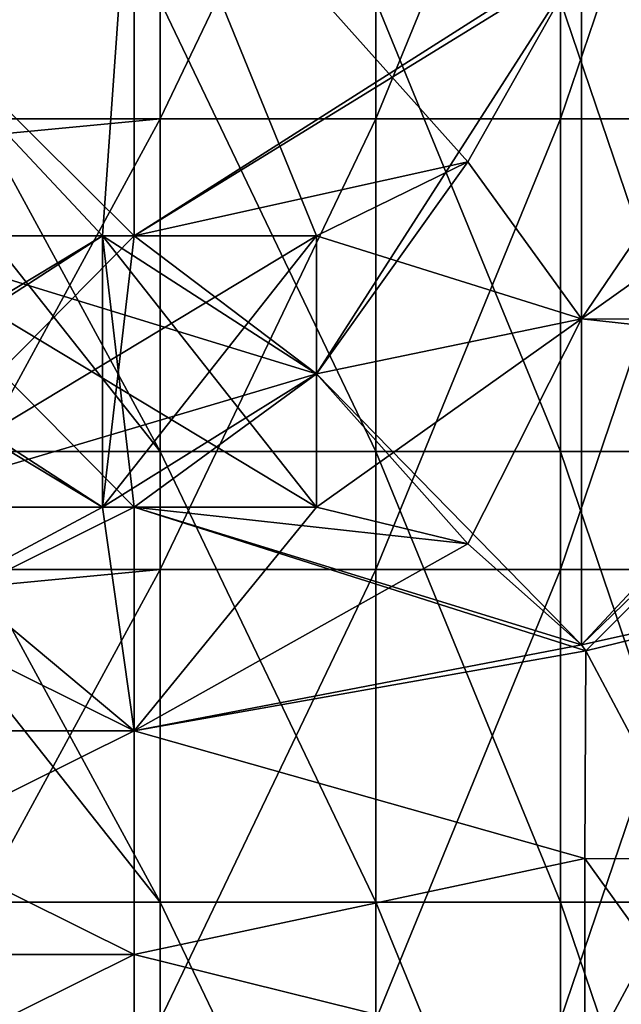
# Model space of a CAD drawing. Header units: millimetres. Extents: x -71 to 126, y -35 to 75.
# Tile 47 of 178: x -20.46 to -16.45, y -12.58 to -6.01. Entities that reach past the tile are written whole.
import ezdxf

# ---------------------------------------------------------------- set-up
doc = ezdxf.new("R2010")
doc.units = ezdxf.units.MM
doc.header["$LTSCALE"] = 52.536866
for name, color, linetype in [('358', 7, 'CONTINUOUS'), ('359', 7, 'CONTINUOUS'), ('360', 7, 'CONTINUOUS'), ('363', 7, 'CONTINUOUS'), ('364', 7, 'CONTINUOUS'), ('365', 7, 'CONTINUOUS'), ('367', 7, 'CONTINUOUS'), ('370', 7, 'CONTINUOUS'), ('395', 7, 'CONTINUOUS'), ('396', 7, 'CONTINUOUS'), ('397', 7, 'CONTINUOUS'), ('400', 7, 'CONTINUOUS'), ('401', 7, 'CONTINUOUS'), ('402', 7, 'CONTINUOUS'), ('404', 7, 'CONTINUOUS'), ('407', 7, 'CONTINUOUS'), ('413', 7, 'CONTINUOUS'), ('5', 7, 'CONTINUOUS')]:
    doc.layers.add(name, color=color, linetype=linetype)

msp = doc.modelspace()

# ---------------------------------------------------------------- linework, layer by layer
at = {"layer": '358', "linetype": 'Continuous'}
for points in [[(-19.7002, -10.7542, -63.6268), (-19.7002, -9.2634, -61.0446), (-22.7032, -10.7542, -63.6268), (-19.7002, -10.7542, -63.6268)], [(-22.7032, -10.7542, -63.6268), (-19.7002, -9.2634, -61.0446), (-21.4855, -9.2634, -61.0446), (-22.7032, -10.7542, -63.6268)], [(-19.7002, -9.2634, -61.0446), (-19.7002, -10.7542, -63.6268), (-18.4855, -9.2634, -61.0446), (-19.7002, -9.2634, -61.0446)], [(-18.4855, -9.2634, -61.0446), (-19.7002, -10.7542, -63.6268), (-17.476, -9.509, -61.4701), (-18.4855, -9.2634, -61.0446)], [(-17.476, -9.509, -61.4701), (-19.7002, -10.7542, -63.6268), (-16.7178, -10.1811, -62.6341), (-17.476, -9.509, -61.4701)], [(-16.7178, -10.1811, -62.6341), (-19.7002, -10.7542, -63.6268), (-16.6903, -10.2204, -62.7023), (-16.7178, -10.1811, -62.6341)], [(-16.6903, -10.2204, -62.7023), (-19.7002, -10.7542, -63.6268), (-16.6972, -11.6049, -65.1003), (-16.6903, -10.2204, -62.7023)], [(-16.6903, -10.2204, -62.7023), (-16.6972, -11.6049, -65.1003), (-15.9525, -11.6084, -65.1063), (-16.6903, -10.2204, -62.7023)], [(-19.7002, -12.245, -66.2089), (-19.7002, -10.7542, -63.6268), (-22.7032, -12.245, -66.2089), (-19.7002, -12.245, -66.2089)], [(-22.7032, -12.245, -66.2089), (-19.7002, -10.7542, -63.6268), (-22.7032, -10.7542, -63.6268), (-22.7032, -12.245, -66.2089)], [(-19.7002, -10.7542, -63.6268), (-19.7002, -12.245, -66.2089), (-16.6972, -11.6049, -65.1003), (-19.7002, -10.7542, -63.6268)], [(-16.6972, -11.6049, -65.1003), (-19.7002, -12.245, -66.2089), (-16.6972, -12.9904, -67.5), (-16.6972, -11.6049, -65.1003)], [(-16.6972, -11.6049, -65.1003), (-16.6972, -12.9904, -67.5), (-15.9525, -11.6084, -65.1063), (-16.6972, -11.6049, -65.1003)], [(-15.9525, -11.6084, -65.1063), (-16.6972, -12.9904, -67.5), (-15.7, -12.9902, -67.4997), (-15.9525, -11.6084, -65.1063)], [(-19.7002, -13.7358, -68.7911), (-19.7002, -12.245, -66.2089), (-22.7032, -13.7358, -68.7911), (-19.7002, -13.7358, -68.7911)], [(-22.7032, -13.7358, -68.7911), (-19.7002, -12.245, -66.2089), (-22.7032, -12.245, -66.2089), (-22.7032, -13.7358, -68.7911)], [(-19.7002, -12.245, -66.2089), (-19.7002, -13.7358, -68.7911), (-16.6972, -12.9904, -67.5), (-19.7002, -12.245, -66.2089)]]:
    msp.add_3dface(points, dxfattribs=at)
at = {"layer": '359', "linetype": 'Continuous'}
for points in [[(-21.4855, -9.2634, -88.9554), (-19.7002, -10.7542, -86.3732), (-22.7032, -9.2634, -88.9554), (-21.4855, -9.2634, -88.9554)], [(-22.7032, -9.2634, -88.9554), (-19.7002, -10.7542, -86.3732), (-22.7032, -10.7542, -86.3732), (-22.7032, -9.2634, -88.9554)], [(-19.7002, -9.2634, -88.9554), (-19.7002, -10.7542, -86.3732), (-21.4855, -9.2634, -88.9554), (-19.7002, -9.2634, -88.9554)], [(-19.7002, -9.2634, -88.9554), (-18.4855, -9.2634, -88.9554), (-17.476, -9.509, -88.5299), (-19.7002, -9.2634, -88.9554)], [(-19.7002, -10.7542, -86.3732), (-19.7002, -9.2634, -88.9554), (-16.6903, -10.2204, -87.2977), (-19.7002, -10.7542, -86.3732)], [(-16.6903, -10.2204, -87.2977), (-19.7002, -9.2634, -88.9554), (-16.7178, -10.1811, -87.3659), (-16.6903, -10.2204, -87.2977)], [(-16.7178, -10.1811, -87.3659), (-19.7002, -9.2634, -88.9554), (-17.476, -9.509, -88.5299), (-16.7178, -10.1811, -87.3659)], [(-16.6972, -11.6049, -84.8997), (-19.7002, -10.7542, -86.3732), (-16.6903, -10.2204, -87.2977), (-16.6972, -11.6049, -84.8997)], [(-16.6972, -11.6049, -84.8997), (-16.6903, -10.2204, -87.2977), (-15.9524, -11.6086, -84.8933), (-16.6972, -11.6049, -84.8997)], [(-19.7002, -10.7542, -86.3732), (-19.7002, -12.245, -83.7911), (-22.7032, -10.7542, -86.3732), (-19.7002, -10.7542, -86.3732)], [(-22.7032, -10.7542, -86.3732), (-19.7002, -12.245, -83.7911), (-22.7032, -12.245, -83.7911), (-22.7032, -10.7542, -86.3732)], [(-19.7002, -12.245, -83.7911), (-19.7002, -10.7542, -86.3732), (-16.6972, -11.6049, -84.8997), (-19.7002, -12.245, -83.7911)], [(-16.6972, -12.9904, -82.5), (-19.7002, -12.245, -83.7911), (-16.6972, -11.6049, -84.8997), (-16.6972, -12.9904, -82.5)], [(-16.6972, -12.9904, -82.5), (-16.6972, -11.6049, -84.8997), (-15.9524, -11.6086, -84.8933), (-16.6972, -12.9904, -82.5)], [(-16.6972, -12.9904, -82.5), (-15.9524, -11.6086, -84.8933), (-15.7, -12.9906, -82.4997), (-16.6972, -12.9904, -82.5)], [(-19.7002, -12.245, -83.7911), (-19.7002, -13.7358, -81.2089), (-22.7032, -12.245, -83.7911), (-19.7002, -12.245, -83.7911)], [(-22.7032, -12.245, -83.7911), (-19.7002, -13.7358, -81.2089), (-22.7032, -13.7358, -81.2089), (-22.7032, -12.245, -83.7911)], [(-19.7002, -13.7358, -81.2089), (-19.7002, -12.245, -83.7911), (-16.6972, -12.9904, -82.5), (-19.7002, -13.7358, -81.2089)]]:
    msp.add_3dface(points, dxfattribs=at)
at = {"layer": '360', "linetype": 'Continuous'}
for points in [[(-19.7002, -4.4724, -90), (-19.7002, -7.454, -90), (-22.7032, -4.4724, -90), (-19.7002, -4.4724, -90)], [(-22.7032, -4.4724, -90), (-19.7002, -7.454, -90), (-21.4855, -7.454, -90), (-22.7032, -4.4724, -90)], [(-19.7002, -7.454, -90), (-19.7002, -4.4724, -90), (-18.4855, -7.454, -90), (-19.7002, -7.454, -90)], [(-18.4855, -7.454, -90), (-19.7002, -4.4724, -90), (-17.476, -6.9627, -90), (-18.4855, -7.454, -90)], [(-17.476, -6.9627, -90), (-19.7002, -4.4724, -90), (-16.7178, -5.6186, -90), (-17.476, -6.9627, -90)]]:
    msp.add_3dface(points, dxfattribs=at)
at = {"layer": '363', "linetype": 'Continuous'}
for points in [[(-21.4855, -7.454, -60), (-19.7002, -4.4724, -60), (-22.7032, -7.454, -60), (-21.4855, -7.454, -60)], [(-22.7032, -7.454, -60), (-19.7002, -4.4724, -60), (-22.7032, -4.4724, -60), (-22.7032, -7.454, -60)], [(-19.7002, -7.454, -60), (-19.7002, -4.4724, -60), (-21.4855, -7.454, -60), (-19.7002, -7.454, -60)], [(-19.7002, -4.4724, -60), (-19.7002, -7.454, -60), (-16.6903, -5.5399, -60), (-19.7002, -4.4724, -60)], [(-16.6903, -5.5399, -60), (-19.7002, -7.454, -60), (-16.7178, -5.6186, -60), (-16.6903, -5.5399, -60)], [(-16.7178, -5.6186, -60), (-19.7002, -7.454, -60), (-17.476, -6.9627, -60), (-16.7178, -5.6186, -60)], [(-19.7002, -7.454, -60), (-18.4855, -7.454, -60), (-17.476, -6.9627, -60), (-19.7002, -7.454, -60)]]:
    msp.add_3dface(points, dxfattribs=at)
at = {"layer": '364', "linetype": 'Continuous'}
for points in [[(-21.4855, -9.2634, -61.0446), (-18.4855, -7.454, -60), (-19.7002, -7.454, -60), (-21.4855, -9.2634, -61.0446)], [(-18.4855, -7.454, -60), (-21.4855, -9.2634, -61.0446), (-18.4855, -8.375, -60.4941), (-18.4855, -7.454, -60)], [(-21.4855, -9.2634, -61.0446), (-19.7002, -7.454, -60), (-21.4855, -7.454, -60), (-21.4855, -9.2634, -61.0446)], [(-18.4855, -9.2634, -88.9554), (-19.7002, -9.2634, -88.9554), (-21.4855, -7.454, -90), (-18.4855, -9.2634, -88.9554)], [(-18.4855, -9.2634, -88.9554), (-21.4855, -7.454, -90), (-18.4855, -8.375, -89.5059), (-18.4855, -9.2634, -88.9554)], [(-19.7002, -9.2634, -88.9554), (-21.4855, -9.2634, -88.9554), (-21.4855, -7.454, -90), (-19.7002, -9.2634, -88.9554)], [(-21.4855, -7.454, -90), (-19.7002, -7.454, -90), (-18.4855, -8.375, -89.5059), (-21.4855, -7.454, -90)], [(-19.7002, -7.454, -90), (-18.4855, -7.454, -90), (-18.4855, -8.375, -89.5059), (-19.7002, -7.454, -90)], [(-21.4855, -9.2634, -61.0446), (-19.7002, -9.2634, -61.0446), (-18.4855, -8.375, -60.4941), (-21.4855, -9.2634, -61.0446)], [(-19.7002, -9.2634, -61.0446), (-18.4855, -9.2634, -61.0446), (-18.4855, -8.375, -60.4941), (-19.7002, -9.2634, -61.0446)]]:
    msp.add_3dface(points, dxfattribs=at)
at = {"layer": '365', "linetype": 'Continuous'}
for points in [[(-14.7, -5.0362, -88.0627), (-14.7, -6.5738, -87.3605), (-16.7178, -5.6186, -90), (-14.7, -5.0362, -88.0627)], [(-16.7178, -5.6186, -90), (-14.7, -6.5738, -87.3605), (-16.7178, -8.0089, -88.8718), (-16.7178, -5.6186, -90)], [(-14.7, -6.5738, -87.3605), (-14.7, -8.0158, -86.478), (-16.7178, -8.0089, -88.8718), (-14.7, -6.5738, -87.3605)], [(-14.7, -8.0158, -86.478), (-14.7, -8.2287, -86.3263), (-16.7178, -8.0089, -88.8718), (-14.7, -8.0158, -86.478)], [(-14.7, -8.2287, -86.3263), (-16.7178, -10.1811, -87.3659), (-16.7178, -8.0089, -88.8718), (-14.7, -8.2287, -86.3263)], [(-14.7, -8.2287, -86.3263), (-14.7, -9.734, -85.0621), (-16.7178, -10.1811, -87.3659), (-14.7, -8.2287, -86.3263)], [(-14.7, -9.734, -85.0621), (-16.6903, -10.2204, -87.2977), (-16.7178, -10.1811, -87.3659), (-14.7, -9.734, -85.0621)], [(-16.6903, -10.2204, -87.2977), (-14.7, -9.734, -85.0621), (-15.9524, -11.6086, -84.8933), (-16.6903, -10.2204, -87.2977)]]:
    msp.add_3dface(points, dxfattribs=at)
at = {"layer": '367', "linetype": 'Continuous'}
for points in [[(-14.7, -6.5738, -62.6395), (-14.7, -5.0362, -61.9373), (-16.7178, -8.0089, -61.1282), (-14.7, -6.5738, -62.6395)], [(-14.7, -5.0362, -61.9373), (-16.7178, -5.6186, -60), (-16.7178, -8.0089, -61.1282), (-14.7, -5.0362, -61.9373)], [(-14.7, -8.0158, -63.522), (-14.7, -6.5738, -62.6395), (-16.7178, -8.0089, -61.1282), (-14.7, -8.0158, -63.522)], [(-16.7178, -10.1811, -62.6341), (-14.7, -8.0158, -63.522), (-16.7178, -8.0089, -61.1282), (-16.7178, -10.1811, -62.6341)], [(-14.7, -8.2287, -63.6737), (-14.7, -8.0158, -63.522), (-16.7178, -10.1811, -62.6341), (-14.7, -8.2287, -63.6737)], [(-14.7, -8.2287, -63.6737), (-16.7178, -10.1811, -62.6341), (-16.6903, -10.2204, -62.7023), (-14.7, -8.2287, -63.6737)], [(-14.7, -9.734, -64.9379), (-14.7, -8.2287, -63.6737), (-16.6903, -10.2204, -62.7023), (-14.7, -9.734, -64.9379)], [(-14.7, -9.734, -64.9379), (-16.6903, -10.2204, -62.7023), (-15.9525, -11.6084, -65.1063), (-14.7, -9.734, -64.9379)]]:
    msp.add_3dface(points, dxfattribs=at)
at = {"layer": '370', "linetype": 'Continuous'}
for points in [[(-16.7178, -5.6186, -60), (-17.476, -6.9627, -60), (-18.4855, -8.375, -60.4941), (-16.7178, -5.6186, -60)], [(-16.7178, -5.6186, -60), (-18.4855, -8.375, -60.4941), (-16.7178, -8.0089, -61.1282), (-16.7178, -5.6186, -60)], [(-17.476, -6.9627, -90), (-16.7178, -5.6186, -90), (-16.7178, -8.0089, -88.8718), (-17.476, -6.9627, -90)], [(-18.4855, -7.454, -90), (-17.476, -6.9627, -90), (-16.7178, -8.0089, -88.8718), (-18.4855, -7.454, -90)], [(-17.476, -6.9627, -60), (-18.4855, -7.454, -60), (-18.4855, -8.375, -60.4941), (-17.476, -6.9627, -60)], [(-18.4855, -8.375, -89.5059), (-18.4855, -7.454, -90), (-16.7178, -8.0089, -88.8718), (-18.4855, -8.375, -89.5059)], [(-18.4855, -9.2634, -61.0446), (-17.476, -9.509, -61.4701), (-16.7178, -8.0089, -61.1282), (-18.4855, -9.2634, -61.0446)], [(-18.4855, -8.375, -60.4941), (-18.4855, -9.2634, -61.0446), (-16.7178, -8.0089, -61.1282), (-18.4855, -8.375, -60.4941)], [(-16.7178, -10.1811, -87.3659), (-18.4855, -8.375, -89.5059), (-16.7178, -8.0089, -88.8718), (-16.7178, -10.1811, -87.3659)], [(-17.476, -9.509, -61.4701), (-16.7178, -10.1811, -62.6341), (-16.7178, -8.0089, -61.1282), (-17.476, -9.509, -61.4701)], [(-17.476, -9.509, -88.5299), (-18.4855, -9.2634, -88.9554), (-18.4855, -8.375, -89.5059), (-17.476, -9.509, -88.5299)], [(-16.7178, -10.1811, -87.3659), (-17.476, -9.509, -88.5299), (-18.4855, -8.375, -89.5059), (-16.7178, -10.1811, -87.3659)]]:
    msp.add_3dface(points, dxfattribs=at)
at = {"layer": '395', "linetype": 'Continuous'}
for points in [[(-19.9115, -9.2634, 61.0446), (-19.7002, -10.7542, 63.6268), (-22.7032, -9.2634, 61.0446), (-19.9115, -9.2634, 61.0446)], [(-22.7032, -9.2634, 61.0446), (-19.7002, -10.7542, 63.6268), (-22.7032, -10.7542, 63.6268), (-22.7032, -9.2634, 61.0446)], [(-19.7002, -9.2634, 61.0446), (-19.7002, -10.7542, 63.6268), (-19.9115, -9.2634, 61.0446), (-19.7002, -9.2634, 61.0446)], [(-16.7178, -10.1811, 62.6341), (-16.6903, -10.2204, 62.7023), (-19.7002, -9.2634, 61.0446), (-16.7178, -10.1811, 62.6341)], [(-19.7002, -9.2634, 61.0446), (-16.6903, -10.2204, 62.7023), (-19.7002, -10.7542, 63.6268), (-19.7002, -9.2634, 61.0446)], [(-17.476, -9.509, 61.4701), (-16.7178, -10.1811, 62.6341), (-19.7002, -9.2634, 61.0446), (-17.476, -9.509, 61.4701)], [(-18.4855, -9.2634, 61.0446), (-17.476, -9.509, 61.4701), (-19.7002, -9.2634, 61.0446), (-18.4855, -9.2634, 61.0446)], [(-16.6903, -10.2204, 62.7023), (-16.6972, -11.6049, 65.1003), (-19.7002, -10.7542, 63.6268), (-16.6903, -10.2204, 62.7023)], [(-16.6972, -11.6049, 65.1003), (-16.6903, -10.2204, 62.7023), (-15.9525, -11.6084, 65.1063), (-16.6972, -11.6049, 65.1003)], [(-19.7002, -10.7542, 63.6268), (-19.7002, -12.245, 66.2089), (-22.7032, -10.7542, 63.6268), (-19.7002, -10.7542, 63.6268)], [(-22.7032, -10.7542, 63.6268), (-19.7002, -12.245, 66.2089), (-22.7032, -12.245, 66.2089), (-22.7032, -10.7542, 63.6268)], [(-19.7002, -10.7542, 63.6268), (-16.6972, -11.6049, 65.1003), (-19.7002, -12.245, 66.2089), (-19.7002, -10.7542, 63.6268)], [(-16.6972, -11.6049, 65.1003), (-16.6972, -12.9904, 67.5), (-19.7002, -12.245, 66.2089), (-16.6972, -11.6049, 65.1003)], [(-16.6972, -12.9904, 67.5), (-16.6972, -11.6049, 65.1003), (-15.7, -12.9902, 67.4997), (-16.6972, -12.9904, 67.5)], [(-15.7, -12.9902, 67.4997), (-16.6972, -11.6049, 65.1003), (-15.9525, -11.6084, 65.1063), (-15.7, -12.9902, 67.4997)], [(-19.7002, -12.245, 66.2089), (-19.7002, -13.7358, 68.7911), (-22.7032, -12.245, 66.2089), (-19.7002, -12.245, 66.2089)], [(-22.7032, -12.245, 66.2089), (-19.7002, -13.7358, 68.7911), (-22.7032, -13.7358, 68.7911), (-22.7032, -12.245, 66.2089)], [(-19.7002, -12.245, 66.2089), (-16.6972, -12.9904, 67.5), (-19.7002, -13.7358, 68.7911), (-19.7002, -12.245, 66.2089)]]:
    msp.add_3dface(points, dxfattribs=at)
at = {"layer": '396', "linetype": 'Continuous'}
for points in [[(-19.7002, -10.7542, 86.3732), (-19.7002, -9.2634, 88.9554), (-22.7032, -10.7542, 86.3732), (-19.7002, -10.7542, 86.3732)], [(-19.7002, -9.2634, 88.9554), (-19.9115, -9.2634, 88.9554), (-22.7032, -10.7542, 86.3732), (-19.7002, -9.2634, 88.9554)], [(-22.7032, -10.7542, 86.3732), (-19.9115, -9.2634, 88.9554), (-22.7032, -9.2634, 88.9554), (-22.7032, -10.7542, 86.3732)], [(-17.476, -9.509, 88.5299), (-18.4855, -9.2634, 88.9554), (-19.7002, -10.7542, 86.3732), (-17.476, -9.509, 88.5299)], [(-19.7002, -10.7542, 86.3732), (-18.4855, -9.2634, 88.9554), (-19.7002, -9.2634, 88.9554), (-19.7002, -10.7542, 86.3732)], [(-16.7178, -10.1811, 87.3659), (-17.476, -9.509, 88.5299), (-19.7002, -10.7542, 86.3732), (-16.7178, -10.1811, 87.3659)], [(-16.6903, -10.2204, 87.2977), (-16.7178, -10.1811, 87.3659), (-19.7002, -10.7542, 86.3732), (-16.6903, -10.2204, 87.2977)], [(-16.6972, -11.6049, 84.8997), (-16.6903, -10.2204, 87.2977), (-19.7002, -10.7542, 86.3732), (-16.6972, -11.6049, 84.8997)], [(-16.6903, -10.2204, 87.2977), (-16.6972, -11.6049, 84.8997), (-15.9524, -11.6086, 84.8933), (-16.6903, -10.2204, 87.2977)], [(-19.7002, -12.245, 83.7911), (-19.7002, -10.7542, 86.3732), (-22.7032, -12.245, 83.7911), (-19.7002, -12.245, 83.7911)], [(-22.7032, -12.245, 83.7911), (-19.7002, -10.7542, 86.3732), (-22.7032, -10.7542, 86.3732), (-22.7032, -12.245, 83.7911)], [(-19.7002, -12.245, 83.7911), (-16.6972, -11.6049, 84.8997), (-19.7002, -10.7542, 86.3732), (-19.7002, -12.245, 83.7911)], [(-16.6972, -12.9904, 82.5), (-16.6972, -11.6049, 84.8997), (-19.7002, -12.245, 83.7911), (-16.6972, -12.9904, 82.5)], [(-16.6972, -11.6049, 84.8997), (-16.6972, -12.9904, 82.5), (-15.9524, -11.6086, 84.8933), (-16.6972, -11.6049, 84.8997)], [(-15.9524, -11.6086, 84.8933), (-16.6972, -12.9904, 82.5), (-15.7, -12.9906, 82.4997), (-15.9524, -11.6086, 84.8933)], [(-19.7002, -13.7358, 81.2089), (-19.7002, -12.245, 83.7911), (-22.7032, -13.7358, 81.2089), (-19.7002, -13.7358, 81.2089)], [(-22.7032, -13.7358, 81.2089), (-19.7002, -12.245, 83.7911), (-22.7032, -12.245, 83.7911), (-22.7032, -13.7358, 81.2089)], [(-19.7002, -13.7358, 81.2089), (-16.6972, -12.9904, 82.5), (-19.7002, -12.245, 83.7911), (-19.7002, -13.7358, 81.2089)]]:
    msp.add_3dface(points, dxfattribs=at)
at = {"layer": '397', "linetype": 'Continuous'}
for points in [[(-19.9115, -7.454, 90), (-19.7002, -4.4724, 90), (-22.7032, -7.454, 90), (-19.9115, -7.454, 90)], [(-22.7032, -7.454, 90), (-19.7002, -4.4724, 90), (-22.7032, -4.4724, 90), (-22.7032, -7.454, 90)], [(-19.7002, -7.454, 90), (-19.7002, -4.4724, 90), (-19.9115, -7.454, 90), (-19.7002, -7.454, 90)], [(-19.7002, -7.454, 90), (-16.6903, -5.5399, 90), (-19.7002, -4.4724, 90), (-19.7002, -7.454, 90)], [(-16.7178, -5.6186, 90), (-16.6903, -5.5399, 90), (-19.7002, -7.454, 90), (-16.7178, -5.6186, 90)], [(-17.476, -6.9627, 90), (-16.7178, -5.6186, 90), (-19.7002, -7.454, 90), (-17.476, -6.9627, 90)], [(-18.4855, -7.454, 90), (-17.476, -6.9627, 90), (-19.7002, -7.454, 90), (-18.4855, -7.454, 90)]]:
    msp.add_3dface(points, dxfattribs=at)
at = {"layer": '400', "linetype": 'Continuous'}
for points in [[(-19.7002, -4.4724, 60), (-19.7002, -7.454, 60), (-22.7032, -4.4724, 60), (-19.7002, -4.4724, 60)], [(-19.7002, -7.454, 60), (-19.9115, -7.454, 60), (-22.7032, -4.4724, 60), (-19.7002, -7.454, 60)], [(-22.7032, -4.4724, 60), (-19.9115, -7.454, 60), (-22.7032, -7.454, 60), (-22.7032, -4.4724, 60)], [(-17.476, -6.9627, 60), (-18.4855, -7.454, 60), (-19.7002, -4.4724, 60), (-17.476, -6.9627, 60)], [(-19.7002, -4.4724, 60), (-18.4855, -7.454, 60), (-19.7002, -7.454, 60), (-19.7002, -4.4724, 60)], [(-16.7178, -5.6186, 60), (-17.476, -6.9627, 60), (-19.7002, -4.4724, 60), (-16.7178, -5.6186, 60)]]:
    msp.add_3dface(points, dxfattribs=at)
at = {"layer": '401', "linetype": 'Continuous'}
for points in [[(-19.9115, -9.2634, 61.0446), (-22.7032, -9.2634, 61.0446), (-22.9145, -7.454, 60), (-19.9115, -9.2634, 61.0446)], [(-22.7032, -7.454, 60), (-19.9115, -9.2634, 61.0446), (-22.9145, -7.454, 60), (-22.7032, -7.454, 60)], [(-22.9145, -9.2634, 88.9554), (-22.7032, -9.2634, 88.9554), (-19.9115, -7.454, 90), (-22.9145, -9.2634, 88.9554)], [(-22.9145, -9.2634, 88.9554), (-19.9115, -7.454, 90), (-22.7032, -7.454, 90), (-22.9145, -9.2634, 88.9554)], [(-19.9115, -7.454, 60), (-19.9115, -9.2634, 61.0446), (-22.7032, -7.454, 60), (-19.9115, -7.454, 60)], [(-22.7032, -9.2634, 88.9554), (-19.9115, -9.2634, 88.9554), (-19.9115, -7.454, 90), (-22.7032, -9.2634, 88.9554)], [(-18.4855, -9.2634, 61.0446), (-19.7002, -9.2634, 61.0446), (-19.9115, -7.454, 60), (-18.4855, -9.2634, 61.0446)], [(-18.4855, -9.2634, 61.0446), (-19.9115, -7.454, 60), (-18.4855, -8.375, 60.4941), (-18.4855, -9.2634, 61.0446)], [(-19.7002, -9.2634, 61.0446), (-19.9115, -9.2634, 61.0446), (-19.9115, -7.454, 60), (-19.7002, -9.2634, 61.0446)], [(-19.9115, -9.2634, 88.9554), (-18.4855, -7.454, 90), (-19.7002, -7.454, 90), (-19.9115, -9.2634, 88.9554)], [(-18.4855, -7.454, 90), (-19.9115, -9.2634, 88.9554), (-18.4855, -8.375, 89.5059), (-18.4855, -7.454, 90)], [(-19.9115, -9.2634, 88.9554), (-19.7002, -7.454, 90), (-19.9115, -7.454, 90), (-19.9115, -9.2634, 88.9554)], [(-19.9115, -7.454, 60), (-19.7002, -7.454, 60), (-18.4855, -8.375, 60.4941), (-19.9115, -7.454, 60)], [(-19.7002, -7.454, 60), (-18.4855, -7.454, 60), (-18.4855, -8.375, 60.4941), (-19.7002, -7.454, 60)], [(-19.9115, -9.2634, 88.9554), (-19.7002, -9.2634, 88.9554), (-18.4855, -8.375, 89.5059), (-19.9115, -9.2634, 88.9554)], [(-19.7002, -9.2634, 88.9554), (-18.4855, -9.2634, 88.9554), (-18.4855, -8.375, 89.5059), (-19.7002, -9.2634, 88.9554)]]:
    msp.add_3dface(points, dxfattribs=at)
at = {"layer": '402', "linetype": 'Continuous'}
for points in [[(-14.7, -6.5738, 87.3605), (-14.7, -5.0362, 88.0627), (-16.7178, -8.0089, 88.8718), (-14.7, -6.5738, 87.3605)], [(-14.7, -5.0362, 88.0627), (-16.7178, -5.6186, 90), (-16.7178, -8.0089, 88.8718), (-14.7, -5.0362, 88.0627)], [(-14.7, -8.0158, 86.478), (-14.7, -6.5738, 87.3605), (-16.7178, -8.0089, 88.8718), (-14.7, -8.0158, 86.478)], [(-16.7178, -10.1811, 87.3659), (-14.7, -8.0158, 86.478), (-16.7178, -8.0089, 88.8718), (-16.7178, -10.1811, 87.3659)], [(-14.7, -8.2287, 86.3263), (-14.7, -8.0158, 86.478), (-16.7178, -10.1811, 87.3659), (-14.7, -8.2287, 86.3263)], [(-14.7, -8.2287, 86.3263), (-16.7178, -10.1811, 87.3659), (-16.6903, -10.2204, 87.2977), (-14.7, -8.2287, 86.3263)], [(-14.7, -9.734, 85.0621), (-14.7, -8.2287, 86.3263), (-16.6903, -10.2204, 87.2977), (-14.7, -9.734, 85.0621)], [(-14.7, -9.734, 85.0621), (-16.6903, -10.2204, 87.2977), (-15.9524, -11.6086, 84.8933), (-14.7, -9.734, 85.0621)]]:
    msp.add_3dface(points, dxfattribs=at)
at = {"layer": '404', "linetype": 'Continuous'}
for points in [[(-14.7, -5.0362, 61.9373), (-14.7, -6.5738, 62.6395), (-16.7178, -5.6186, 60), (-14.7, -5.0362, 61.9373)], [(-16.7178, -5.6186, 60), (-14.7, -6.5738, 62.6395), (-16.7178, -8.0089, 61.1282), (-16.7178, -5.6186, 60)], [(-14.7, -6.5738, 62.6395), (-14.7, -8.0158, 63.522), (-16.7178, -8.0089, 61.1282), (-14.7, -6.5738, 62.6395)], [(-14.7, -8.0158, 63.522), (-14.7, -8.2287, 63.6737), (-16.7178, -8.0089, 61.1282), (-14.7, -8.0158, 63.522)], [(-14.7, -8.2287, 63.6737), (-16.7178, -10.1811, 62.6341), (-16.7178, -8.0089, 61.1282), (-14.7, -8.2287, 63.6737)], [(-14.7, -8.2287, 63.6737), (-14.7, -9.734, 64.9379), (-16.7178, -10.1811, 62.6341), (-14.7, -8.2287, 63.6737)], [(-14.7, -9.734, 64.9379), (-16.6903, -10.2204, 62.7023), (-16.7178, -10.1811, 62.6341), (-14.7, -9.734, 64.9379)], [(-16.6903, -10.2204, 62.7023), (-14.7, -9.734, 64.9379), (-15.9525, -11.6084, 65.1063), (-16.6903, -10.2204, 62.7023)]]:
    msp.add_3dface(points, dxfattribs=at)
at = {"layer": '407', "linetype": 'Continuous'}
for points in [[(-16.7178, -5.6186, 90), (-17.476, -6.9627, 90), (-18.4855, -8.375, 89.5059), (-16.7178, -5.6186, 90)], [(-16.7178, -5.6186, 90), (-18.4855, -8.375, 89.5059), (-16.7178, -8.0089, 88.8718), (-16.7178, -5.6186, 90)], [(-17.476, -6.9627, 60), (-16.7178, -5.6186, 60), (-16.7178, -8.0089, 61.1282), (-17.476, -6.9627, 60)], [(-17.476, -6.9627, 90), (-18.4855, -7.454, 90), (-18.4855, -8.375, 89.5059), (-17.476, -6.9627, 90)], [(-18.4855, -7.454, 60), (-17.476, -6.9627, 60), (-16.7178, -8.0089, 61.1282), (-18.4855, -7.454, 60)], [(-18.4855, -8.375, 60.4941), (-18.4855, -7.454, 60), (-16.7178, -8.0089, 61.1282), (-18.4855, -8.375, 60.4941)], [(-16.7178, -10.1811, 62.6341), (-18.4855, -8.375, 60.4941), (-16.7178, -8.0089, 61.1282), (-16.7178, -10.1811, 62.6341)], [(-18.4855, -9.2634, 88.9554), (-17.476, -9.509, 88.5299), (-16.7178, -8.0089, 88.8718), (-18.4855, -9.2634, 88.9554)], [(-18.4855, -8.375, 89.5059), (-18.4855, -9.2634, 88.9554), (-16.7178, -8.0089, 88.8718), (-18.4855, -8.375, 89.5059)], [(-17.476, -9.509, 88.5299), (-16.7178, -10.1811, 87.3659), (-16.7178, -8.0089, 88.8718), (-17.476, -9.509, 88.5299)], [(-16.7178, -10.1811, 62.6341), (-17.476, -9.509, 61.4701), (-18.4855, -8.375, 60.4941), (-16.7178, -10.1811, 62.6341)], [(-17.476, -9.509, 61.4701), (-18.4855, -9.2634, 61.0446), (-18.4855, -8.375, 60.4941), (-17.476, -9.509, 61.4701)]]:
    msp.add_3dface(points, dxfattribs=at)
at = {"layer": '413', "linetype": 'Continuous'}
for points in [[(-21.1604, -5.8906, 13.7879), (-21.1604, -6.8311, 13.7879), (-19.528, -8.8936, 16.1214), (-21.1604, -5.8906, 13.7879)], [(-19.528, -5.8906, 16.1214), (-21.1604, -5.8906, 13.7879), (-19.528, -8.8936, 16.1214), (-19.528, -5.8906, 16.1214)], [(-18.0908, -5.8906, 18.5799), (-19.528, -5.8906, 16.1214), (-18.0908, -8.8936, 18.5799), (-18.0908, -5.8906, 18.5799)], [(-18.0908, -8.8936, 18.5799), (-19.528, -5.8906, 16.1214), (-19.528, -8.8936, 16.1214), (-18.0908, -8.8936, 18.5799)], [(-16.8582, -5.8906, 21.1471), (-18.0908, -5.8906, 18.5799), (-16.8582, -8.8936, 21.1471), (-16.8582, -5.8906, 21.1471)], [(-16.8582, -8.8936, 21.1471), (-18.0908, -5.8906, 18.5799), (-18.0908, -8.8936, 18.5799), (-16.8582, -8.8936, 21.1471)], [(-15.8384, -5.8906, 23.806), (-16.8582, -5.8906, 21.1471), (-15.8384, -8.8936, 23.806), (-15.8384, -5.8906, 23.806)], [(-15.8384, -8.8936, 23.806), (-16.8582, -5.8906, 21.1471), (-16.8582, -8.8936, 21.1471), (-15.8384, -8.8936, 23.806)], [(-21.1604, -6.8311, 13.7879), (-21.1604, -8.8936, 13.7879), (-19.528, -8.8936, 16.1214), (-21.1604, -6.8311, 13.7879)], [(-21.1604, -8.8936, 13.7879), (-21.1604, -9.8341, 13.7879), (-19.528, -11.8966, 16.1214), (-21.1604, -8.8936, 13.7879)], [(-19.528, -8.8936, 16.1214), (-21.1604, -8.8936, 13.7879), (-19.528, -11.8966, 16.1214), (-19.528, -8.8936, 16.1214)], [(-18.0908, -8.8936, 18.5799), (-19.528, -8.8936, 16.1214), (-18.0908, -11.8966, 18.5799), (-18.0908, -8.8936, 18.5799)], [(-18.0908, -11.8966, 18.5799), (-19.528, -8.8936, 16.1214), (-19.528, -11.8966, 16.1214), (-18.0908, -11.8966, 18.5799)], [(-16.8582, -8.8936, 21.1471), (-18.0908, -8.8936, 18.5799), (-16.8582, -11.8966, 21.1471), (-16.8582, -8.8936, 21.1471)], [(-16.8582, -11.8966, 21.1471), (-18.0908, -8.8936, 18.5799), (-18.0908, -11.8966, 18.5799), (-16.8582, -11.8966, 21.1471)], [(-15.8384, -8.8936, 23.806), (-16.8582, -8.8936, 21.1471), (-15.8384, -11.8966, 23.806), (-15.8384, -8.8936, 23.806)], [(-15.8384, -11.8966, 23.806), (-16.8582, -8.8936, 21.1471), (-16.8582, -11.8966, 21.1471), (-15.8384, -11.8966, 23.806)], [(-21.1604, -9.8341, 13.7879), (-21.1604, -11.8966, 13.7879), (-19.528, -11.8966, 16.1214), (-21.1604, -9.8341, 13.7879)], [(-21.1604, -11.8966, 13.7879), (-21.1604, -12.8371, 13.7879), (-19.528, -14.8996, 16.1214), (-21.1604, -11.8966, 13.7879)], [(-21.1604, -11.8966, 13.7879), (-19.528, -14.8996, 16.1214), (-19.528, -11.8966, 16.1214), (-21.1604, -11.8966, 13.7879)], [(-19.528, -14.8996, 16.1214), (-18.0908, -14.8996, 18.5799), (-19.528, -11.8966, 16.1214), (-19.528, -14.8996, 16.1214)], [(-18.0908, -14.8996, 18.5799), (-18.0908, -11.8966, 18.5799), (-19.528, -11.8966, 16.1214), (-18.0908, -14.8996, 18.5799)], [(-18.0908, -14.8996, 18.5799), (-16.8582, -14.8996, 21.1471), (-18.0908, -11.8966, 18.5799), (-18.0908, -14.8996, 18.5799)], [(-16.8582, -14.8996, 21.1471), (-16.8582, -11.8966, 21.1471), (-18.0908, -11.8966, 18.5799), (-16.8582, -14.8996, 21.1471)], [(-16.8582, -14.8996, 21.1471), (-15.8384, -14.8996, 23.806), (-16.8582, -11.8966, 21.1471), (-16.8582, -14.8996, 21.1471)], [(-15.8384, -14.8996, 23.806), (-15.8384, -11.8966, 23.806), (-16.8582, -11.8966, 21.1471), (-15.8384, -14.8996, 23.806)]]:
    msp.add_3dface(points, dxfattribs=at)
at = {"layer": '5', "linetype": 'Continuous'}
for points in [[(-21.1604, -3.8281, -13.7879), (-19.528, -3.6727, -16.1214), (-21.1604, -6.6757, -13.7879), (-21.1604, -3.8281, -13.7879)], [(-21.1604, -6.6757, -13.7879), (-19.528, -3.6727, -16.1214), (-19.528, -6.6757, -16.1214), (-21.1604, -6.6757, -13.7879)], [(-19.528, -3.6727, -16.1214), (-18.0908, -3.6727, -18.5799), (-19.528, -6.6757, -16.1214), (-19.528, -3.6727, -16.1214)], [(-19.528, -6.6757, -16.1214), (-18.0908, -3.6727, -18.5799), (-18.0908, -6.6757, -18.5799), (-19.528, -6.6757, -16.1214)], [(-18.0908, -3.6727, -18.5799), (-16.8582, -3.6727, -21.1471), (-18.0908, -6.6757, -18.5799), (-18.0908, -3.6727, -18.5799)], [(-18.0908, -6.6757, -18.5799), (-16.8582, -3.6727, -21.1471), (-16.8582, -6.6757, -21.1471), (-18.0908, -6.6757, -18.5799)], [(-16.8582, -3.6727, -21.1471), (-15.8384, -3.6727, -23.806), (-16.8582, -6.6757, -21.1471), (-16.8582, -3.6727, -21.1471)], [(-16.8582, -6.6757, -21.1471), (-15.8384, -3.6727, -23.806), (-15.8384, -6.6757, -23.806), (-16.8582, -6.6757, -21.1471)], [(-21.1604, -6.6757, -13.7879), (-19.528, -6.6757, -16.1214), (-21.1604, -6.8311, -13.7879), (-21.1604, -6.6757, -13.7879)], [(-21.1604, -6.8311, -13.7879), (-19.528, -6.6757, -16.1214), (-21.1604, -9.6787, -13.7879), (-21.1604, -6.8311, -13.7879)], [(-21.1604, -9.6787, -13.7879), (-19.528, -6.6757, -16.1214), (-19.528, -9.6787, -16.1214), (-21.1604, -9.6787, -13.7879)], [(-19.528, -6.6757, -16.1214), (-18.0908, -6.6757, -18.5799), (-19.528, -9.6787, -16.1214), (-19.528, -6.6757, -16.1214)], [(-19.528, -9.6787, -16.1214), (-18.0908, -6.6757, -18.5799), (-18.0908, -9.6787, -18.5799), (-19.528, -9.6787, -16.1214)], [(-18.0908, -6.6757, -18.5799), (-16.8582, -6.6757, -21.1471), (-18.0908, -9.6787, -18.5799), (-18.0908, -6.6757, -18.5799)], [(-18.0908, -9.6787, -18.5799), (-16.8582, -6.6757, -21.1471), (-16.8582, -9.6787, -21.1471), (-18.0908, -9.6787, -18.5799)], [(-16.8582, -6.6757, -21.1471), (-15.8384, -6.6757, -23.806), (-16.8582, -9.6787, -21.1471), (-16.8582, -6.6757, -21.1471)], [(-16.8582, -9.6787, -21.1471), (-15.8384, -6.6757, -23.806), (-15.8384, -9.6787, -23.806), (-16.8582, -9.6787, -21.1471)], [(-19.528, -12.6817, -16.1214), (-21.1604, -12.6817, -13.7879), (-19.528, -9.6787, -16.1214), (-19.528, -12.6817, -16.1214)], [(-19.528, -9.6787, -16.1214), (-21.1604, -12.6817, -13.7879), (-21.1604, -9.8341, -13.7879), (-19.528, -9.6787, -16.1214)], [(-21.1604, -9.6787, -13.7879), (-19.528, -9.6787, -16.1214), (-21.1604, -9.8341, -13.7879), (-21.1604, -9.6787, -13.7879)], [(-18.0908, -12.6817, -18.5799), (-19.528, -12.6817, -16.1214), (-18.0908, -9.6787, -18.5799), (-18.0908, -12.6817, -18.5799)], [(-19.528, -12.6817, -16.1214), (-19.528, -9.6787, -16.1214), (-18.0908, -9.6787, -18.5799), (-19.528, -12.6817, -16.1214)], [(-16.8582, -12.6817, -21.1471), (-18.0908, -12.6817, -18.5799), (-16.8582, -9.6787, -21.1471), (-16.8582, -12.6817, -21.1471)], [(-18.0908, -12.6817, -18.5799), (-18.0908, -9.6787, -18.5799), (-16.8582, -9.6787, -21.1471), (-18.0908, -12.6817, -18.5799)], [(-15.8384, -12.6817, -23.806), (-16.8582, -12.6817, -21.1471), (-15.8384, -9.6787, -23.806), (-15.8384, -12.6817, -23.806)], [(-16.8582, -12.6817, -21.1471), (-16.8582, -9.6787, -21.1471), (-15.8384, -9.6787, -23.806), (-16.8582, -12.6817, -21.1471)]]:
    msp.add_3dface(points, dxfattribs=at)

doc.saveas('drawing.dxf')
